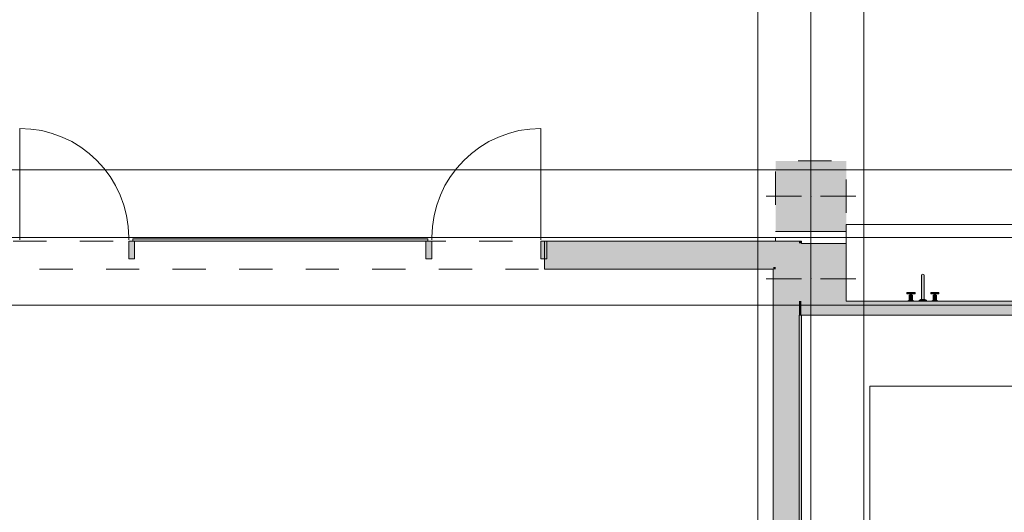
# Model space of a CAD drawing. Header units: millimetres. Extents: x -14761 to 157739, y -22400 to 107990.
# Tile 142 of 256: x 101290 to 109640, y 24669 to 28848. Entities that reach past the tile are written whole.
import ezdxf

# ---------------------------------------------------------------- set-up
doc = ezdxf.new("R2010")
doc.units = ezdxf.units.MM
doc.header["$MEASUREMENT"] = 0
doc.linetypes.add('Штриховая', pattern=[564.444447, 282.222223, -282.222223])
for name, color, linetype in [('Интерьер - конструкции мебели', 7, 'Continuous'), ('Интерьер - Оборудование', 7, 'Continuous'), ('Конструктив - Колонны', 7, 'Continuous'), ('Конструктив - Навесные Стены', 7, 'Continuous'), ('Конструктив - Стены Блок 100 нов', 7, 'Continuous'), ('Конструктив - Стены Блок 200 нов', 7, 'Continuous'), ('Элемент Модели - Зона', 7, 'Continuous'), ('Элемент Модели - Оси', 7, 'Continuous')]:
    doc.layers.add(name, color=color, linetype=linetype)

msp = doc.modelspace()

# ---------------------------------------------------------------- hatches: boundary and pattern name
at = {"layer": 'Интерьер - Оборудование', "linetype": 'Continuous', "lineweight": 0, "true_color": 0xe5e5e5}
for points in [[(108937.3, 26474), (108961.3, 26474), (108961.3, 26679.1, 0.759247), (108937.3, 26679.1)], [(108862.8, 26510), (108854.3, 26510), (108854.3, 26521), (108882.8, 26521), (108882.8, 26534), (108812.8, 26534), (108812.8, 26521), (108841.3, 26521), (108841.3, 26510), (108832.8, 26510), (108832.8, 26467), (108830.3, 26467), (108830.3, 26463.5), (108822.8, 26463.5), (108822.8, 26460), (108872.8, 26460), (108872.8, 26463.5), (108865.3, 26463.5), (108865.3, 26467), (108862.8, 26467)], [(108969.3, 26474), (108929.3, 26474), (108929.3, 26467), (108969.3, 26467)], [(109035.8, 26510), (109035.8, 26467), (109033.3, 26467), (109033.3, 26463.5), (109025.8, 26463.5), (109025.8, 26460), (109075.8, 26460), (109075.8, 26463.5), (109068.3, 26463.5), (109068.3, 26467), (109065.8, 26467), (109065.8, 26510), (109057.3, 26510), (109057.3, 26521), (109085.8, 26521), (109085.8, 26534), (109015.8, 26534), (109015.8, 26521), (109044.3, 26521), (109044.3, 26510)], [(108979.3, 26467), (108919.3, 26467), (108919.3, 26460), (108979.3, 26460)]]:
    msp.add_hatch(color=254, dxfattribs=at).paths.add_polyline_path(points)
at = {"layer": 'Конструктив - Колонны', "linetype": 'Continuous', "lineweight": 0, "true_color": 0x000000}
for points in [[(107700, 27650), (107700, 27050), (108300, 27050), (108300, 27650)], [(107700, 26950), (107700, 26750), (107900, 26950)], [(107700, 26750), (107900, 26750), (107900, 26950)], [(107900, 26460), (107920, 26460), (107920, 26950), (107900, 26950), (107900, 26750)], [(108300, 26950), (107920, 26950), (107920, 26460), (108300, 26460), (108300, 26465)], [(107700, 26450), (107900, 26450), (107900, 26460), (107900, 26750), (107700, 26750), (107700, 26730)], [(107700, 26450), (107700, 26350), (107900, 26350), (107900, 26450)], [(107920, 26460), (107900, 26460), (107900, 26450), (107920, 26450)], [(107920, 26450), (107900, 26450), (107900, 26350), (107920, 26350)], [(107920, 26450), (108300, 26450), (108300, 26460), (107920, 26460)], [(107920, 26450), (107920, 26350), (108300, 26350), (108300, 26450)]]:
    msp.add_hatch(color=18, dxfattribs=at).paths.add_polyline_path(points)
at = {"layer": 'Конструктив - Навесные Стены', "linetype": 'Continuous', "lineweight": 0, "true_color": 0x000000}
for points in [[(102250, 26990), (102250, 26970), (104750, 26970), (104750, 26990)], [(102215, 26820), (102265, 26820), (102265, 26970), (102215, 26970)], [(104735, 26820), (104785, 26820), (104785, 26970), (104735, 26970)], [(105710, 26820), (105760, 26820), (105760, 26970), (105710, 26970)]]:
    msp.add_hatch(color=18, dxfattribs=at).paths.add_polyline_path(points)
at = {"layer": 'Конструктив - Стены Блок 100 нов', "linetype": 'Continuous', "lineweight": 0, "true_color": 0x000000}
for points in [[(112380, 26460), (108300, 26460), (108300, 26450), (112380, 26450)], [(108300, 26350), (112380, 26350), (112380, 26450), (108300, 26450)], [(107920, 26340), (112380, 26340), (112380, 26350), (107920, 26350)]]:
    msp.add_hatch(color=18, dxfattribs=at).paths.add_polyline_path(points)
at = {"layer": 'Конструктив - Стены Блок 200 нов', "linetype": 'Continuous', "lineweight": 0, "true_color": 0x000000}
for points in [[(105760, 26730), (105760, 26750), (105760, 26970), (105740, 26970), (105740, 26730)], [(105760, 26970), (105760, 26950), (107900, 26950), (107900, 26970)], [(105760, 26750), (107700, 26750), (107700, 26950), (105760, 26950)], [(107900, 26970), (107900, 26950), (107920, 26970)], [(107900, 26950), (107920, 26950), (107920, 26970)], [(105760, 26730), (107680, 26730), (107680, 26750), (105760, 26750)], [(107680, 26730), (107700, 26750), (107680, 26750)], [(107680, 26730), (107700, 26730), (107700, 26750)], [(107680, 26730), (107680, 21180.1), (107700, 21180.1), (107700, 26730)], [(107700, 26350), (107700, 21180.1), (107900, 21180.1), (107900, 26350)], [(107900, 26350), (107900, 26340), (107920, 26340), (107920, 26350)], [(107900, 26340), (107900, 21180.1), (107920, 21180.1), (107920, 26340)]]:
    msp.add_hatch(color=18, dxfattribs=at).paths.add_polyline_path(points)

# ---------------------------------------------------------------- linework, layer by layer
at = {"layer": 'Интерьер - конструкции мебели', "color": 7, "linetype": 'Continuous', "lineweight": 15, "flags": 128}
for points in [[(108300, 26460), (110567.6, 26460), (110567.6, 27110), (108300, 27110)], [(107900, 26340), (107900, 22780.1), (108500.3, 22780.1), (108500.3, 25740.2), (111780, 25740.2), (111780, 21180.1), (112380, 21180.1), (112380, 26340)]]:
    msp.add_lwpolyline(points, close=True, dxfattribs=at)
at = {"layer": 'Интерьер - Оборудование', "color": 7, "linetype": 'Continuous', "lineweight": 15}
for p, q in [((108841.3, 26521), (108843.2, 26522.9)), ((108841.3, 26510), (108854.3, 26510)), ((108854.3, 26521), (108852.4, 26522.9)), ((109044.3, 26521), (109046.2, 26522.9)), ((109057.3, 26510), (109044.3, 26510)), ((109057.3, 26521), (109055.4, 26522.9)), ((108865.3, 26463.5), (108830.3, 26463.5)), ((108832.8, 26467), (108862.8, 26467)), ((109033.3, 26463.5), (109068.3, 26463.5)), ((109065.8, 26467), (109035.8, 26467))]:
    msp.add_line(p, q, dxfattribs=at)
at = {"layer": 'Интерьер - Оборудование', "color": 7, "linetype": 'Continuous', "lineweight": 15, "flags": 128}
msp.add_lwpolyline([(108937.3, 26474), (108961.3, 26474), (108961.3, 26679.1, 0.759247), (108937.3, 26679.1)], format="xyb", close=True, dxfattribs=at)
for points in [[(108862.8, 26510), (108862.8, 26467), (108865.3, 26467), (108865.3, 26463.5), (108872.8, 26463.5), (108872.8, 26460), (108822.8, 26460), (108822.8, 26463.5), (108830.3, 26463.5), (108830.3, 26467), (108832.8, 26467), (108832.8, 26510), (108841.3, 26510), (108841.3, 26521), (108812.8, 26521), (108812.8, 26534), (108882.8, 26534), (108882.8, 26521), (108854.3, 26521), (108854.3, 26510)], [(108969.3, 26474), (108929.3, 26474), (108929.3, 26467), (108969.3, 26467)], [(109035.8, 26510), (109035.8, 26467), (109033.3, 26467), (109033.3, 26463.5), (109025.8, 26463.5), (109025.8, 26460), (109075.8, 26460), (109075.8, 26463.5), (109068.3, 26463.5), (109068.3, 26467), (109065.8, 26467), (109065.8, 26510), (109057.3, 26510), (109057.3, 26521), (109085.8, 26521), (109085.8, 26534), (109015.8, 26534), (109015.8, 26521), (109044.3, 26521), (109044.3, 26510)], [(108979.3, 26467), (108919.3, 26467), (108919.3, 26460), (108979.3, 26460)]]:
    msp.add_lwpolyline(points, close=True, dxfattribs=at)
at = {"layer": 'Интерьер - Оборудование', "color": 7, "linetype": 'Continuous', "lineweight": 15}
for centre in [(108847.8, 26527.5), (109050.8, 26527.5)]:
    msp.add_circle(centre, 6.5, dxfattribs=at)
at = {"layer": 'Конструктив - Колонны', "color": 7, "linetype": 'Continuous', "lineweight": 15}
for p, q in [((108000, 27430), (108000, 27730)), ((107920, 27350), (107620, 27350)), ((108080, 27350), (108380, 27350)), ((108000, 27270), (108000, 26970)), ((108000, 26730), (108000, 27030)), ((107920, 26650), (107620, 26650)), ((108080, 26650), (108380, 26650)), ((108000, 26570), (108000, 26270))]:
    msp.add_line(p, q, dxfattribs=at)
at = {"layer": 'Конструктив - Колонны', "color": 7, "linetype": 'Continuous', "lineweight": 15, "flags": 128}
for points in [[(107700, 27050), (108300, 27050)], [(108300, 26950), (107920, 26950)]]:
    msp.add_lwpolyline(points, dxfattribs=at)
at = {"layer": 'Конструктив - Колонны', "color": 7, "linetype": 'Continuous', "lineweight": 15}
for p in [(108000, 27350), (108000, 26650)]:
    msp.add_point(p, dxfattribs=at)
at = {"layer": 'Конструктив - Навесные Стены', "color": 7, "linetype": 'Continuous', "lineweight": 15}
for p, q in [((101290, 27000), (101290, 27925)), ((105710, 27000), (105710, 27925)), ((101290, 27000), (101290, 26980)), ((101290, 26980), (101290, 27000)), ((102215, 27000), (102215, 26980)), ((102215, 26980), (102215, 27000)), ((104785, 27000), (104785, 26980)), ((104785, 26980), (104785, 27000)), ((105710, 27000), (105710, 26980)), ((105710, 26980), (105710, 27000)), ((102215, 26970), (102215, 26820)), ((102265, 26970), (102215, 26970)), ((102265, 26970), (102265, 26820)), ((104735, 26970), (104735, 26820)), ((104785, 26970), (104735, 26970)), ((104785, 26970), (104785, 26820)), ((105710, 26970), (105710, 26820)), ((105760, 26970), (105710, 26970)), ((105760, 26970), (105760, 26820)), ((102265, 26820), (102215, 26820)), ((104785, 26820), (104735, 26820)), ((105760, 26820), (105710, 26820))]:
    msp.add_line(p, q, dxfattribs=at)
at = {"layer": 'Конструктив - Навесные Стены', "color": 7, "linetype": 'Continuous', "lineweight": 15, "flags": 128}
msp.add_lwpolyline([(102250, 26990), (102250, 26970), (104750, 26970), (104750, 26990)], close=True, dxfattribs=at)
at = {"layer": 'Конструктив - Навесные Стены', "color": 7, "linetype": 'Continuous', "lineweight": 15}
for centre, start, end in [((101290, 27000), 0, 90), ((105710, 27000), 90, 180)]:
    msp.add_arc(centre, 925, start, end, dxfattribs=at)
at = {"layer": 'Конструктив - Стены Блок 100 нов', "color": 7, "linetype": 'Continuous', "lineweight": 15, "flags": 128}
for points in [[(112380, 26460), (108300, 26460)], [(107920, 26340), (112380, 26340)]]:
    msp.add_lwpolyline(points, dxfattribs=at)
at = {"layer": 'Конструктив - Стены Блок 200 нов', "color": 7, "linetype": 'Continuous', "lineweight": 15}
for p in [(105740, 26970), (105740, 26970), (105760, 26730), (105760, 26730)]:
    msp.add_line(p, (105740, 26730), dxfattribs=at)
at = {"layer": 'Конструктив - Стены Блок 200 нов', "color": 7, "linetype": 'Continuous', "lineweight": 15, "flags": 128}
for points in [[(107900, 26970), (105760, 26970)], [(107920, 26970), (107900, 26970)], [(107920, 26950), (107920, 26970)], [(105760, 26730), (107680, 26730)], [(107680, 26730), (107680, 21180.1)], [(107920, 21180.1), (107920, 26340)]]:
    msp.add_lwpolyline(points, dxfattribs=at)
at = {"layer": 'Элемент Модели - Зона', "color": 7, "linetype": 'Штриховая', "lineweight": 15, "flags": 128}
for points in [[(36150, 44957.4), (36110, 44957.4), (36110, 36320), (41880.3, 36320), (41880.3, 39141.6), (45142.5, 42405.1), (45156.7, 42391), (45156.7, 42420), (63300, 42420), (63300, 42400), (77399.7, 42400), (77399.7, 42420), (114081.4, 42420), (117316.7, 39176.5), (117320.1, 38841.9), (117320.1, 36305), (117360, 36305), (117360, 34300), (117120, 34300), (117120, 35700), (116700, 35700), (116700, 36100), (108300, 36100), (108300, 35700), (107700, 35700), (107700, 36100), (99320, 36100), (99320, 26970), (107700, 26970), (107700, 27650), (108300, 27650), (108300, 26460), (112380, 26460), (112380, 27370), (112500, 27370), (112500, 21180.1), (117120, 21180.1), (117120, 26250), (116650, 26250), (116650, 27750), (117120, 27750), (117120, 32800), (117360, 32800), (117360, 20150.1), (117120, 20150.1), (117120, 20940.1), (99320, 20940.1), (99320, 14650.1), (117120, 14650.1), (117120, 17700.1), (116700.1, 17700.1), (116700.1, 18325.6), (117120, 18325.6), (117120, 18650.1), (117360, 18650.1), (117360, 18320.1), (120850, 18320.1), (120850, 37205.1), (120238.9, 37205.1), (120238.9, 45000), (125700, 45000), (125700, 45300), (126300, 45300), (126300, 45000), (141025, 45000), (141025, 45100), (140125, 45100), (140125, 47500), (132700, 47500), (132700, 53680), (130530, 53680), (130530, 54300), (129182.9, 54300), (126300, 54300), (126300, 53700), (125700, 53700), (125700, 54212.5), (124799.8, 54212.5), (117300, 54212.5), (117300, 53700), (116700, 53700), (116700, 54212.5), (108300, 54212.5), (108300, 53700), (107700, 53700), (107700, 54212.5), (99300, 54212.5), (99300, 53700), (98700, 53700), (98700, 54212.5), (90650, 54212.5), (90650, 53700), (90050, 53700), (89950, 53700), (89950, 48632.8), (77450.1, 48632.8), (77450.1, 53800), (77450.1, 61690), (77460.1, 61690), (77460.1, 67850), (74720, 67850), (74720, 59730), (73964.5, 59730), (73964.5, 54212), (72300.1, 54212), (72300.1, 53700), (71700.1, 53700), (71700.1, 54212), (63300, 54212), (63300, 53700), (62700, 53700), (62700, 54212), (61025, 54212), (61025, 46500), (61025, 45000), (54300, 45000), (54300, 44700), (53700, 44700), (53700, 45000), (45300, 45000), (45300, 44700), (44700, 44700), (44700, 45000), (36750, 45000), (36750, 44700), (36150, 44700)], [(99320, 26730), (99320, 21180.1), (107680, 21180.1), (107680, 26730)], [(107920, 26340), (107920, 21180.1), (112380, 21180.1), (112380, 26340)]]:
    msp.add_lwpolyline(points, close=True, dxfattribs=at)
at = {"layer": 'Элемент Модели - Оси', "color": 7, "linetype": 'Continuous', "lineweight": 15}
for p, q in [((107550, 92200), (107550, -1975)), ((108000, 92200), (108000, -1975)), ((108450, 92200), (108450, -1975)), ((-12314.1, 27575), (155203.5, 27575)), ((-12760.6, 27000), (155650, 27000)), ((-12302.2, 26425), (155191.7, 26425))]:
    msp.add_line(p, q, dxfattribs=at)

doc.saveas('drawing.dxf')
